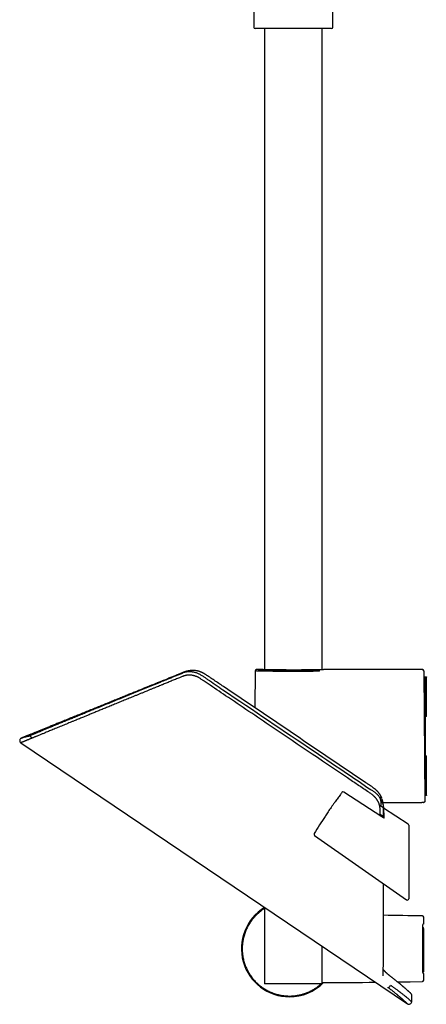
# Model space of a CAD drawing. Header units: millimetres. Extents: x 8 to 1095, y 12 to 2372.
# Tile 42 of 89: x 34 to 188, y 1604 to 1978. Entities that reach past the tile are written whole.
import ezdxf

# ---------------------------------------------------------------- set-up
doc = ezdxf.new("R2010")
doc.units = ezdxf.units.MM

msp = doc.modelspace()

# ---------------------------------------------------------------- linework, layer by layer
at = {"color": 7, "linetype": 'Continuous', "lineweight": 30}
for p, q in [((122.57, 2052.9), (122.57, 1975.1)), ((152.57, 1975.1), (152.57, 1986.54)), ((152.07, 1974.6), (123.07, 1974.6)), ((126.62, 1974.6), (126.62, 1731.29)), ((148.52, 1731.29), (148.52, 1974.6)), ((98.83, 1730.97), (98.82, 1730.97)), ((123, 1730.81), (122.88, 1716.86)), ((125.82, 1731.3), (123.5, 1731.3)), ((186.63, 1731.3), (149.31, 1731.3)), ((186.63, 1731.21), (186.63, 1731.3)), ((187.13, 1730.81), (187.13, 1730.72)), ((187.13, 1730.72), (187.56, 1681.45)), ((187.15, 1728.58), (188.07, 1728.58)), ((187.57, 1728.08), (187.15, 1728.08)), ((188.07, 1728.43), (187.57, 1728.08)), ((187.57, 1713.58), (187.57, 1728.08)), ((188.07, 1728.58), (188.07, 1728.43)), ((188.07, 1713.58), (188.07, 1728.43)), ((187.57, 1713.58), (187.28, 1713.58)), ((188.07, 1713.58), (187.57, 1713.58)), ((187.57, 1713.58), (187.57, 1698.58)), ((37.71, 1705.88), (38.46, 1705.38)), ((34.01, 1703.55), (180.94, 1604.45)), ((187.41, 1698.58), (187.57, 1698.58)), ((187.57, 1684.08), (187.57, 1698.58)), ((187.57, 1698.58), (188.07, 1698.58)), ((188.07, 1683.72), (188.07, 1698.58)), ((156.02, 1684.68), (156.02, 1684.67)), ((187.54, 1684.08), (187.57, 1684.08)), ((188.07, 1683.58), (187.54, 1683.58)), ((187.55, 1683.09), (187.55, 1683.08)), ((187.55, 1683.08), (187.56, 1681.48)), ((187.57, 1684.08), (188.07, 1683.72)), ((188.07, 1683.72), (188.07, 1683.58)), ((171.77, 1678.8), (170.32, 1679.75)), ((170.9, 1680.9), (171.38, 1680.9)), ((171.63, 1680), (171.62, 1678.9)), ((181.15, 1672.71), (171.79, 1678.79)), ((186.41, 1680.9), (186.39, 1680.9)), ((187.06, 1680.92), (186.41, 1680.9)), ((186.97, 1680.92), (187.06, 1680.92)), ((187.56, 1681.48), (187.56, 1681.45)), ((187.56, 1681.45), (187.56, 1681.44)), ((171.68, 1675.58), (170.48, 1676.36)), ((172.02, 1675.04), (172.02, 1676.94)), ((181.15, 1672.71), (181.15, 1672.71)), ((181.37, 1672.29), (181.37, 1644.32)), ((145.63, 1668.39), (180.59, 1643.91)), ((181.48, 1670.49), (181.37, 1670.37)), ((181.58, 1670.42), (181.48, 1670.49)), ((181.37, 1645.71), (181.57, 1645.57)), ((126.62, 1641.09), (126.62, 1612.1)), ((187.06, 1634.82), (187.06, 1637.33)), ((148.52, 1612.1), (148.52, 1626.32)), ((171.73, 1615.11), (171.73, 1615.13)), ((174.86, 1614.58), (174.83, 1614.6)), ((187.06, 1613.41), (187.06, 1615.92)), ((148.52, 1612.1), (126.62, 1612.1)), ((182.5, 1605.28), (182.5, 1607.69))]:
    msp.add_line(p, q, dxfattribs=at)
at = {"color": 7, "linetype": 'Continuous', "lineweight": 30, "flags": 128}
for points in [[(171.95, 1674.92), (171.2, 1675.41), (156.69, 1684.8)], [(186.65, 1616.46), (186.7, 1616.35), (186.74, 1616.25), (186.79, 1616.16), (186.84, 1616.09), (186.88, 1616.03), (186.93, 1615.98), (186.97, 1615.95), (187.02, 1615.93), (187.06, 1615.92)], [(177.17, 1612.76), (181.87, 1612.83), (186.57, 1612.91)]]:
    msp.add_lwpolyline(points, dxfattribs=at)
at = {"color": 7, "linetype": 'Continuous', "lineweight": 30}
for centre, radius, start, end in [((123.07, 1975.1), 0.5, 180, 270), ((152.07, 1975.1), 0.5, 270, 0), ((123.5, 1730.8), 0.5, 89.8303, 179.5038), ((147.06, 1730.76), 0.451, 352.7123, 76.4148), ((186.63, 1730.8), 0.5, 0.5, 90), ((186.63, 1730.71), 0.5, 0.5052, 90.0054), ((34.57, 1704.38), 1, 113.2131, 236.0625), ((37.15, 1705.06), 1, 55.871, 96.0668), ((156.42, 1684.38), 0.5, 57.0924, 142.721), ((333.65, 1555.42), 219.81, 146.8479, 148.872), ((180.87, 1672.29), 0.5, 0, 56.9691), ((145.91, 1668.8), 0.5, 148.872, 235), ((136.07, 1625.37), 18.24, 121.2033, 270), ((180.87, 1644.32), 0.5, 234.9891, 0), ((147.97, -410.31), 2048.5, 88.92044, 89.33471), ((186.56, 1637.33), 0.5, 359.999, 88.9192), ((187.36, 1634.17), 0.719, 114.8278, 170.8104), ((186.37, 1632.92), 0.666, 359.9528, 64.7923), ((136.07, 1625.37), 18.24, 270, 315.3346), ((147.97, 3661.05), 2048.5, 270.02726, 270.58175), ((173.23, 1612.05), 1.38, 280.4261, 337.1022), ((186.56, 1613.41), 0.5, 271.0808, 0.001), ((181.5, 1607.69), 1, 0.146, 47.3049), ((181.5, 1605.28), 1, 235.9202, 0.0916)]:
    msp.add_arc(centre, radius, start, end, dxfattribs=at)
for points, knots in [([(34.18, 1705.3), (34.18, 1705.3), (34.19, 1705.3), (34.25, 1705.33), (34.35, 1705.37), (34.49, 1705.42), (34.66, 1705.5), (34.88, 1705.58), (35.13, 1705.69), (35.42, 1705.8), (35.71, 1705.92), (36.03, 1706.05), (36.37, 1706.19), (36.74, 1706.34), (37.15, 1706.51), (37.61, 1706.69), (38.12, 1706.9), (38.67, 1707.12), (39.25, 1707.36), (39.86, 1707.6), (40.5, 1707.86), (41.18, 1708.14), (41.88, 1708.43), (42.62, 1708.72), (43.39, 1709.04), (44.19, 1709.36), (45.04, 1709.7), (45.93, 1710.07), (46.88, 1710.45), (47.86, 1710.85), (48.87, 1711.26), (49.92, 1711.68), (51, 1712.12), (52.11, 1712.57), (53.26, 1713.03), (54.43, 1713.51), (55.62, 1713.99), (56.85, 1714.49), (58.1, 1714.99), (59.37, 1715.51), (60.68, 1716.04), (62, 1716.57), (63.38, 1717.13), (64.8, 1717.71), (66.28, 1718.31), (67.78, 1718.91), (69.3, 1719.53), (70.86, 1720.16), (72.44, 1720.8), (74.05, 1721.45), (75.67, 1722.11), (77.33, 1722.77), (79, 1723.45), (80.69, 1724.14), (82.4, 1724.82), (84.11, 1725.52), (85.83, 1726.21), (87.56, 1726.91), (89.29, 1727.61), (91, 1728.3), (92.7, 1728.99), (93.99, 1729.51), (94.86, 1729.87), (95.31, 1730.05), (95.76, 1730.22), (96.23, 1730.37), (96.71, 1730.48), (97.19, 1730.56), (97.68, 1730.6), (98.17, 1730.61), (98.67, 1730.58), (99.16, 1730.53), (99.65, 1730.44), (100.14, 1730.32), (100.63, 1730.17), (101.11, 1729.99), (101.58, 1729.78), (102.06, 1729.53), (102.54, 1729.25), (103.03, 1728.94), (103.52, 1728.61), (104, 1728.28), (104.47, 1727.94), (105.76, 1727.07), (107.86, 1725.65), (121.35, 1716.54), (138.22, 1705.17), (156.81, 1692.64), (164.01, 1687.78), (167.05, 1685.73), (167.57, 1685.38), (168.04, 1685.06), (168.47, 1684.76), (168.84, 1684.47), (169.2, 1684.17), (169.55, 1683.83), (169.88, 1683.46), (170.21, 1683.07), (170.5, 1682.65), (170.77, 1682.22), (171.01, 1681.78), (171.22, 1681.33), (171.4, 1680.87), (171.54, 1680.4), (171.65, 1679.93), (171.72, 1679.45), (171.77, 1678.96), (171.79, 1678.46), (171.79, 1677.97), (171.78, 1677.47), (171.77, 1676.97), (171.76, 1676.16), (171.76, 1675.52), (171.77, 1675.04)], [0, 0, 0, 0, 0.00881, 0.017741, 0.026672, 0.035601, 0.04453, 0.05346, 0.062391, 0.07132, 0.079022, 0.086726, 0.09443, 0.102134, 0.109836, 0.118463, 0.127092, 0.135721, 0.144349, 0.152976, 0.161605, 0.170233, 0.17886, 0.187487, 0.196115, 0.204743, 0.21337, 0.222546, 0.231723, 0.240901, 0.250077, 0.259366, 0.268657, 0.277947, 0.287237, 0.296525, 0.305815, 0.315105, 0.324394, 0.333682, 0.342971, 0.35226, 0.361548, 0.371359, 0.381171, 0.390983, 0.400794, 0.410687, 0.420582, 0.430478, 0.440371, 0.450312, 0.460254, 0.470196, 0.480137, 0.489925, 0.499714, 0.509503, 0.519291, 0.528633, 0.537976, 0.547318, 0.549741, 0.552163, 0.554585, 0.557035, 0.559489, 0.561938, 0.56428, 0.56663, 0.568982, 0.571332, 0.573674, 0.576013, 0.578359, 0.580708, 0.583055, 0.585393, 0.588031, 0.590669, 0.593312, 0.595957, 0.598603, 0.601246, 0.616996, 0.633019, 0.822024, 0.892939, 0.93708, 0.939891, 0.942702, 0.945513, 0.947644, 0.94978, 0.951914, 0.954045, 0.956404, 0.958771, 0.961141, 0.963507, 0.965866, 0.968228, 0.970599, 0.972973, 0.975343, 0.977704, 0.980201, 0.982698, 0.985198, 0.9877, 0.990203, 0.992703, 1, 1, 1, 1]), ([(98.83, 1730.98), (98.79, 1730.97), (98.71, 1730.97), (98.59, 1730.96), (98.47, 1730.94), (98.35, 1730.93), (98.2, 1730.91), (98.03, 1730.89), (97.83, 1730.85), (97.64, 1730.82), (97.44, 1730.78), (97.26, 1730.74), (97.08, 1730.69), (96.9, 1730.65), (96.74, 1730.6), (96.58, 1730.55), (96.43, 1730.5), (96.29, 1730.45), (96.15, 1730.41), (96.02, 1730.36), (95.91, 1730.32), (95.83, 1730.28), (95.76, 1730.26), (95.71, 1730.23), (95.64, 1730.21), (95.54, 1730.17), (95.38, 1730.1), (95.17, 1730.02), (94.91, 1729.91), (94.64, 1729.8), (94.35, 1729.69), (94.04, 1729.56), (93.59, 1729.38), (93, 1729.14), (92.29, 1728.85), (91.59, 1728.57), (90.9, 1728.29), (90.21, 1728.01), (89.56, 1727.75), (88.93, 1727.49), (88.39, 1727.27), (87.93, 1727.09), (87.55, 1726.94), (87.16, 1726.78), (86.78, 1726.62), (86.4, 1726.47), (86.04, 1726.32), (85.65, 1726.16), (85.22, 1725.99), (84.74, 1725.79), (84.2, 1725.58), (83.64, 1725.35), (83.06, 1725.12), (82.45, 1724.87), (81.82, 1724.61), (81.16, 1724.35), (80.48, 1724.07), (79.77, 1723.78), (79.04, 1723.49), (78.29, 1723.18), (77.53, 1722.88), (76.77, 1722.57), (76, 1722.26), (75.21, 1721.94), (74.41, 1721.61), (73.58, 1721.28), (72.74, 1720.94), (71.88, 1720.59), (71, 1720.23), (70.1, 1719.87), (69.2, 1719.5), (68.28, 1719.13), (67.34, 1718.75), (66.39, 1718.36), (65.4, 1717.96), (64.39, 1717.55), (63.37, 1717.14), (62.35, 1716.73), (61.31, 1716.31), (60.27, 1715.89), (59.23, 1715.46), (58.19, 1715.04), (57.14, 1714.62), (56.1, 1714.19), (55.05, 1713.77), (54.03, 1713.36), (53.04, 1712.95), (52.07, 1712.56), (51.11, 1712.17), (50.15, 1711.78), (49.27, 1711.43), (48.46, 1711.1), (47.72, 1710.8), (46.99, 1710.5), (46.26, 1710.21), (45.55, 1709.92), (44.86, 1709.64), (44.19, 1709.36), (43.53, 1709.1), (42.88, 1708.83), (42.24, 1708.58), (41.62, 1708.32), (41.01, 1708.08), (40.43, 1707.84), (39.86, 1707.61), (39.32, 1707.39), (38.8, 1707.18), (38.3, 1706.97), (37.83, 1706.78), (37.38, 1706.6), (36.96, 1706.43), (36.58, 1706.27), (36.22, 1706.13), (35.89, 1706), (35.59, 1705.88), (35.34, 1705.77), (35.12, 1705.68), (34.93, 1705.61), (34.77, 1705.54), (34.64, 1705.49), (34.54, 1705.45), (34.46, 1705.42), (34.42, 1705.4), (34.41, 1705.4), (34.41, 1705.39)], [0, 0, 0, 0, 0.001085, 0.002053, 0.002949, 0.003959, 0.005033, 0.006659, 0.00818, 0.009874, 0.011341, 0.013035, 0.014535, 0.015885, 0.017318, 0.018567, 0.019945, 0.021189, 0.022283, 0.023431, 0.024402, 0.025154, 0.025712, 0.026138, 0.026599, 0.027629, 0.028753, 0.030981, 0.033512, 0.036029, 0.03879, 0.041785, 0.044823, 0.051908, 0.058783, 0.065447, 0.072355, 0.079021, 0.085447, 0.091631, 0.097573, 0.101393, 0.105106, 0.108915, 0.113045, 0.116514, 0.120181, 0.124046, 0.128107, 0.1332, 0.138571, 0.144221, 0.15015, 0.156356, 0.16284, 0.169601, 0.176639, 0.183953, 0.191542, 0.199405, 0.207543, 0.215466, 0.223631, 0.232037, 0.240684, 0.249571, 0.258811, 0.268296, 0.278023, 0.287992, 0.298202, 0.308651, 0.319337, 0.33026, 0.341955, 0.353907, 0.366113, 0.378572, 0.391282, 0.404241, 0.417447, 0.430897, 0.44459, 0.458523, 0.472694, 0.487101, 0.500899, 0.514903, 0.52911, 0.543518, 0.558126, 0.570103, 0.582208, 0.594441, 0.606801, 0.619288, 0.631674, 0.644179, 0.656804, 0.669548, 0.682674, 0.695921, 0.70929, 0.722779, 0.736388, 0.750117, 0.763965, 0.777901, 0.791955, 0.806126, 0.820415, 0.834822, 0.849087, 0.863466, 0.87796, 0.892569, 0.90571, 0.918944, 0.93227, 0.94569, 0.959203, 0.972809, 0.986511, 1, 1, 1, 1]), ([(96.72, 1730.48), (96.61, 1730.44), (96.35, 1730.34), (95.95, 1730.16), (95.49, 1729.97), (94.73, 1729.65), (93.67, 1729.22), (92.31, 1728.67), (90.95, 1728.11), (89.7, 1727.61), (88.59, 1727.15), (87.49, 1726.71), (86.29, 1726.22), (84.99, 1725.69), (83.7, 1725.16), (82.42, 1724.64), (81.16, 1724.12), (79.9, 1723.61), (78.65, 1723.1), (77.42, 1722.6), (76.2, 1722.1), (74.99, 1721.61), (73.79, 1721.12), (72.6, 1720.63), (71.43, 1720.16), (70.27, 1719.68), (69.12, 1719.21), (67.96, 1718.74), (66.81, 1718.27), (65.66, 1717.8), (64.52, 1717.33), (63.38, 1716.87), (62.36, 1716.45), (61.44, 1716.07), (60.64, 1715.75), (59.87, 1715.43), (59.04, 1715.09), (58.14, 1714.72), (57.17, 1714.33), (56.23, 1713.94), (55.3, 1713.56), (54.39, 1713.19), (53.51, 1712.82), (52.64, 1712.47), (51.79, 1712.12), (50.96, 1711.78), (50.15, 1711.45), (49.36, 1711.12), (48.6, 1710.81), (47.85, 1710.5), (47.13, 1710.21), (46.42, 1709.91), (45.72, 1709.63), (45.03, 1709.35), (44.37, 1709.07), (43.71, 1708.8), (43.08, 1708.54), (42.53, 1708.31), (42.05, 1708.12), (41.67, 1707.96), (41.32, 1707.82), (40.97, 1707.67), (40.59, 1707.52), (40.18, 1707.35), (39.8, 1707.19), (39.44, 1707.04), (39.1, 1706.9), (38.79, 1706.77), (38.5, 1706.66), (38.25, 1706.55), (38.03, 1706.46), (37.84, 1706.38), (37.67, 1706.31), (37.52, 1706.25), (37.39, 1706.2), (37.28, 1706.15), (37.19, 1706.11), (37.12, 1706.08), (37.07, 1706.06), (37.04, 1706.05), (37.04, 1706.05), (37.04, 1706.05)], [0, 0, 0, 0, 0.0031725, 0.0078121, 0.0124527, 0.0170849, 0.0308515, 0.044618, 0.0587358, 0.0728536, 0.0831782, 0.0935027, 0.1072807, 0.1210591, 0.134837, 0.1486151, 0.1623937, 0.1761718, 0.1899508, 0.2037304, 0.2175094, 0.2312886, 0.2450684, 0.2588476, 0.2726279, 0.2864088, 0.3001891, 0.314416, 0.3286437, 0.3428707, 0.3575488, 0.3722279, 0.386906, 0.3979295, 0.4089531, 0.4192779, 0.4296027, 0.4433863, 0.4571706, 0.4709542, 0.484738, 0.4985226, 0.5123063, 0.5260916, 0.5398776, 0.5536628, 0.5674483, 0.5812347, 0.5950201, 0.6088073, 0.6225954, 0.6363825, 0.6508321, 0.6652828, 0.6797323, 0.6948529, 0.7099748, 0.7250953, 0.7364589, 0.7478225, 0.756641, 0.7654595, 0.7786905, 0.7919235, 0.8051564, 0.8183874, 0.8316442, 0.8449029, 0.8581616, 0.8714183, 0.8831918, 0.8949661, 0.9067396, 0.9185135, 0.9302882, 0.9420621, 0.9543672, 0.9666731, 0.9789782, 0.9918193, 1, 1, 1, 1]), ([(171.2, 1682.39), (171.19, 1682.42), (171.15, 1682.53), (171.07, 1682.72), (170.97, 1682.97), (170.85, 1683.2), (170.73, 1683.44), (170.6, 1683.67), (170.46, 1683.9), (170.31, 1684.12), (170.15, 1684.34), (169.99, 1684.56), (169.81, 1684.77), (169.63, 1684.98), (169.44, 1685.19), (169.25, 1685.39), (169.05, 1685.58), (168.84, 1685.76), (168.63, 1685.94), (168.41, 1686.12), (168.18, 1686.29), (167.92, 1686.48), (167.62, 1686.68), (167.27, 1686.92), (166.76, 1687.26), (166.03, 1687.75), (147.39, 1700.31), (127.84, 1713.51), (108.06, 1726.85), (106.05, 1728.21), (105.07, 1728.87), (104.55, 1729.23), (104.22, 1729.45), (103.93, 1729.63), (103.67, 1729.79), (103.42, 1729.93), (103.17, 1730.06), (102.92, 1730.18), (102.67, 1730.3), (102.41, 1730.4), (102.16, 1730.5), (101.89, 1730.59), (101.63, 1730.67), (101.37, 1730.74), (101.1, 1730.81), (100.84, 1730.86), (100.57, 1730.91), (100.3, 1730.94), (100.03, 1730.97), (99.77, 1730.99), (99.5, 1731), (99.24, 1731), (99.02, 1730.99), (98.88, 1730.98), (98.83, 1730.97)], [0, 0, 0, 0, 0.001121, 0.004211, 0.007306, 0.010401, 0.013491, 0.016571, 0.019644, 0.022753, 0.025884, 0.029031, 0.032192, 0.035362, 0.038536, 0.04171, 0.044878, 0.048038, 0.051147, 0.054272, 0.057599, 0.061191, 0.065169, 0.069785, 0.075815, 0.085949, 0.099775, 0.841747, 0.889799, 0.913074, 0.924449, 0.930221, 0.934387, 0.938168, 0.941625, 0.944854, 0.947913, 0.951189, 0.954353, 0.95751, 0.960663, 0.963813, 0.96696, 0.970106, 0.973252, 0.9764, 0.979551, 0.9827, 0.985829, 0.988941, 0.992038, 0.995123, 0.998197, 1, 1, 1, 1]), ([(147.51, 1730.7), (147.4, 1730.7), (147.18, 1730.7), (146.75, 1730.69), (146.23, 1730.68), (145.6, 1730.67), (144.95, 1730.66), (144.36, 1730.65), (143.85, 1730.65), (143.43, 1730.64), (143.01, 1730.64), (142.59, 1730.63), (142.16, 1730.63), (141.71, 1730.63), (141.26, 1730.62), (140.79, 1730.62), (140.31, 1730.62), (139.81, 1730.61), (139.26, 1730.61), (138.73, 1730.61), (138.23, 1730.61), (137.78, 1730.61), (137.32, 1730.61), (136.86, 1730.61), (136.38, 1730.61), (135.9, 1730.61), (135.42, 1730.61), (134.92, 1730.62), (134.38, 1730.62), (133.86, 1730.62), (133.38, 1730.63), (132.95, 1730.63), (132.52, 1730.63), (132.08, 1730.64), (131.65, 1730.64), (131.21, 1730.65), (130.78, 1730.65), (130.33, 1730.66), (129.85, 1730.66), (129.4, 1730.67), (129, 1730.68), (128.63, 1730.68), (128.28, 1730.69), (127.93, 1730.7), (127.58, 1730.7), (127.23, 1730.71), (126.89, 1730.72), (126.55, 1730.72), (126.2, 1730.73), (125.86, 1730.74), (125.55, 1730.74), (125.26, 1730.75), (125, 1730.76), (124.75, 1730.76), (124.53, 1730.77), (124.32, 1730.77), (124.13, 1730.78), (123.96, 1730.78), (123.79, 1730.79), (123.64, 1730.79), (123.5, 1730.79), (123.37, 1730.8), (123.26, 1730.8), (123.17, 1730.8), (123.09, 1730.81), (123.04, 1730.81), (123.01, 1730.81), (123, 1730.81), (123, 1730.81), (123, 1730.81)], [0, 0, 0, 0, 0.01343, 0.026872, 0.049398, 0.071985, 0.094781, 0.117641, 0.131435, 0.145243, 0.158684, 0.172125, 0.185618, 0.199112, 0.21336, 0.227607, 0.241917, 0.256228, 0.273348, 0.290495, 0.303931, 0.317368, 0.330857, 0.344347, 0.35859, 0.372833, 0.387139, 0.401445, 0.418559, 0.435701, 0.449136, 0.462571, 0.476059, 0.489546, 0.503788, 0.518029, 0.532333, 0.546637, 0.563749, 0.580888, 0.594327, 0.607767, 0.621259, 0.634751, 0.648997, 0.663243, 0.677552, 0.691861, 0.708978, 0.726123, 0.741299, 0.756474, 0.771726, 0.786978, 0.80087, 0.814762, 0.828713, 0.842663, 0.857028, 0.871409, 0.886851, 0.902293, 0.917816, 0.933339, 0.951228, 0.969149, 0.981014, 0.99288, 1, 1, 1, 1]), ([(124.17, 1731.28), (124.2, 1731.28), (124.29, 1731.28), (124.47, 1731.28), (124.7, 1731.27), (124.95, 1731.26), (125.22, 1731.26), (125.51, 1731.25), (125.83, 1731.24), (126.17, 1731.24), (126.54, 1731.23), (126.92, 1731.22), (127.31, 1731.21), (127.72, 1731.2), (128.15, 1731.19), (128.6, 1731.19), (129.06, 1731.18), (129.55, 1731.17), (130.05, 1731.16), (130.56, 1731.15), (131.08, 1731.15), (131.61, 1731.14), (132.14, 1731.13), (132.69, 1731.13), (133.26, 1731.12), (133.83, 1731.12), (134.42, 1731.11), (135, 1731.11), (135.58, 1731.11), (136.16, 1731.11), (136.75, 1731.11), (137.33, 1731.1), (137.93, 1731.1), (138.53, 1731.11), (139.13, 1731.11), (139.72, 1731.11), (140.3, 1731.11), (140.87, 1731.12), (141.44, 1731.12), (142, 1731.12), (142.56, 1731.13), (143.12, 1731.14), (143.66, 1731.14), (144.24, 1731.15), (144.84, 1731.16), (145.46, 1731.17), (146.05, 1731.18), (146.63, 1731.19), (146.99, 1731.19), (147.17, 1731.2)], [0, 0, 0, 0, 0.011732, 0.032994, 0.053655, 0.074334, 0.095013, 0.115675, 0.136936, 0.158218, 0.179499, 0.200761, 0.221414, 0.242085, 0.262756, 0.283409, 0.304663, 0.325937, 0.34721, 0.368464, 0.389097, 0.409748, 0.430399, 0.451032, 0.472266, 0.493519, 0.514772, 0.536006, 0.556613, 0.577238, 0.597863, 0.61847, 0.639676, 0.660902, 0.682128, 0.703334, 0.723928, 0.74454, 0.765152, 0.785746, 0.806938, 0.828149, 0.84936, 0.870551, 0.896406, 0.922313, 0.948238, 0.974145, 1, 1, 1, 1]), ([(149.31, 1731.3), (149.31, 1731.3), (149.31, 1731.3), (149.3, 1731.3), (149.26, 1731.3), (149.18, 1731.3), (149.1, 1731.3), (149.02, 1731.3), (148.93, 1731.29), (148.81, 1731.29), (148.65, 1731.29), (148.47, 1731.28), (148.29, 1731.28), (148.1, 1731.28), (147.9, 1731.27), (147.7, 1731.27), (147.51, 1731.26), (147.3, 1731.26), (147.04, 1731.25), (146.74, 1731.25), (146.41, 1731.24), (146.1, 1731.24), (145.78, 1731.23), (145.46, 1731.23), (145.16, 1731.22), (144.87, 1731.22), (144.57, 1731.21), (144.2, 1731.21), (143.79, 1731.2), (143.35, 1731.2), (142.95, 1731.19), (142.53, 1731.19), (142.14, 1731.19), (141.76, 1731.18), (141.41, 1731.18), (141.06, 1731.18), (140.62, 1731.17), (140.14, 1731.17), (139.64, 1731.17), (139.19, 1731.17), (138.73, 1731.17), (138.3, 1731.17), (137.9, 1731.17), (137.52, 1731.17), (137.15, 1731.17), (136.69, 1731.17), (136.21, 1731.17), (135.7, 1731.17), (135.25, 1731.17), (134.8, 1731.17), (134.38, 1731.18), (134, 1731.18), (133.64, 1731.18), (133.29, 1731.18), (132.87, 1731.19), (132.43, 1731.19), (131.97, 1731.2), (131.57, 1731.2), (131.18, 1731.21), (130.82, 1731.21), (130.5, 1731.22), (130.2, 1731.22), (129.91, 1731.22), (129.57, 1731.23), (129.22, 1731.23), (128.87, 1731.24), (128.57, 1731.25), (128.28, 1731.25), (128.02, 1731.26), (127.79, 1731.26), (127.59, 1731.26), (127.4, 1731.27), (127.17, 1731.27), (126.96, 1731.28), (126.75, 1731.28), (126.57, 1731.29), (126.42, 1731.29), (126.29, 1731.29), (126.19, 1731.29), (126.1, 1731.3), (126.02, 1731.3), (125.95, 1731.3), (125.88, 1731.3), (125.84, 1731.3), (125.82, 1731.3), (125.82, 1731.3), (125.82, 1731.3)], [0, 0, 0, 0, 0.001295, 0.01453, 0.032834, 0.051198, 0.061313, 0.071428, 0.081583, 0.091739, 0.108787, 0.121225, 0.133663, 0.146178, 0.158693, 0.168808, 0.178923, 0.189079, 0.199235, 0.216283, 0.228717, 0.241152, 0.253663, 0.266174, 0.276285, 0.286397, 0.29655, 0.306704, 0.323747, 0.336172, 0.348597, 0.361098, 0.3736, 0.383704, 0.393809, 0.403955, 0.4141, 0.431131, 0.443544, 0.455956, 0.468446, 0.480935, 0.491029, 0.501124, 0.511259, 0.521395, 0.538409, 0.550814, 0.56322, 0.575702, 0.588184, 0.598273, 0.608361, 0.618491, 0.62862, 0.645623, 0.658033, 0.670443, 0.682928, 0.695414, 0.705506, 0.715597, 0.725729, 0.735862, 0.75287, 0.765291, 0.777712, 0.790209, 0.802707, 0.812808, 0.822908, 0.83305, 0.843192, 0.860216, 0.872647, 0.885079, 0.897588, 0.910096, 0.920206, 0.930315, 0.940466, 0.950617, 0.967656, 0.980093, 0.992531, 1, 1, 1, 1]), ([(170.48, 1675.88), (170.48, 1676.22), (170.48, 1676.97), (170.49, 1677.85), (170.49, 1678.52), (170.46, 1678.93), (170.41, 1679.32), (170.33, 1679.7), (170.25, 1680.02), (170.15, 1680.31), (170.06, 1680.57), (169.96, 1680.82), (169.84, 1681.07), (169.71, 1681.32), (169.58, 1681.56), (169.43, 1681.8), (169.27, 1682.04), (169.11, 1682.27), (168.93, 1682.49), (168.75, 1682.7), (168.56, 1682.91), (168.36, 1683.12), (168.15, 1683.31), (167.93, 1683.51), (167.62, 1683.76), (167.22, 1684.06), (166.71, 1684.41), (166.2, 1684.75), (165.18, 1685.43), (163.13, 1686.82), (151.05, 1694.95), (133.78, 1706.62), (115.48, 1718.96), (106.9, 1724.75), (103.91, 1726.76), (102.87, 1727.46), (102.21, 1727.9), (101.74, 1728.2), (101.47, 1728.34), (101.22, 1728.47), (100.96, 1728.59), (100.69, 1728.71), (100.42, 1728.81), (100.15, 1728.9), (99.87, 1728.98), (99.59, 1729.06), (99.32, 1729.11), (99.04, 1729.16), (98.76, 1729.2), (98.44, 1729.23), (98.06, 1729.25), (97.69, 1729.24), (97.33, 1729.22), (96.97, 1729.17), (96.61, 1729.11), (96.27, 1729.02), (95.96, 1728.92), (95.66, 1728.81), (95.1, 1728.58), (94.12, 1728.18), (92.72, 1727.61), (91.15, 1726.96), (89.6, 1726.33), (88.22, 1725.77), (86.85, 1725.2), (85.65, 1724.71), (84.46, 1724.23), (83.45, 1723.81), (82.44, 1723.4), (81.41, 1722.98), (80.34, 1722.54), (79.25, 1722.09), (78.17, 1721.65), (77.13, 1721.23), (76.14, 1720.82), (75.2, 1720.44), (74.26, 1720.05), (73.33, 1719.67), (72.4, 1719.29), (71.48, 1718.91), (70.56, 1718.54), (69.65, 1718.17), (68.75, 1717.8), (67.87, 1717.43), (66.99, 1717.07), (66.13, 1716.72), (65.28, 1716.38), (64.46, 1716.04), (63.65, 1715.71), (62.62, 1715.29), (61.39, 1714.78), (60.01, 1714.22), (58.7, 1713.68), (57.59, 1713.23), (56.65, 1712.84), (55.85, 1712.51), (55.07, 1712.19), (54.21, 1711.84), (53.29, 1711.46), (52.31, 1711.06), (51.34, 1710.66), (50.38, 1710.27), (49.42, 1709.88), (48.47, 1709.48), (47.55, 1709.11), (46.64, 1708.73), (45.76, 1708.37), (44.9, 1708.02), (44.08, 1707.68), (43.34, 1707.38), (42.7, 1707.12), (42.14, 1706.89), (41.59, 1706.66), (41.01, 1706.42), (40.5, 1706.22), (40.06, 1706.03), (39.72, 1705.89), (39.38, 1705.75), (39.04, 1705.61), (38.69, 1705.47), (38.35, 1705.33), (38.01, 1705.19), (37.68, 1705.06), (37.35, 1704.92), (37.03, 1704.79), (36.73, 1704.66), (36.44, 1704.55), (36.17, 1704.44), (35.92, 1704.33), (35.68, 1704.24), (35.47, 1704.15), (35.27, 1704.07), (35.1, 1704), (34.93, 1703.93), (34.78, 1703.87), (34.63, 1703.81), (34.5, 1703.75), (34.38, 1703.7), (34.28, 1703.66), (34.2, 1703.63), (34.13, 1703.6), (34.08, 1703.58), (34.04, 1703.56), (34.01, 1703.55), (34.01, 1703.55), (34.01, 1703.55)], [0, 0, 0, 0, 0.0053194, 0.0114449, 0.0134953, 0.0155463, 0.0175943, 0.0193973, 0.021207, 0.0225019, 0.0237968, 0.0251012, 0.0264057, 0.0277294, 0.0290531, 0.0303865, 0.0317199, 0.0330143, 0.0343088, 0.0356121, 0.0369154, 0.0382367, 0.039558, 0.0408885, 0.0422189, 0.0450251, 0.047833, 0.050643, 0.0534521, 0.0646954, 0.0845334, 0.2532235, 0.3504956, 0.3873464, 0.3951762, 0.3998742, 0.4045729, 0.4061404, 0.4074479, 0.4087555, 0.4100719, 0.4113883, 0.4127232, 0.414058, 0.4154024, 0.4167468, 0.4180548, 0.4193627, 0.42068, 0.4219972, 0.424, 0.4260114, 0.4273651, 0.4292823, 0.4312077, 0.4328378, 0.434468, 0.4361125, 0.4377574, 0.4435758, 0.452305, 0.4610358, 0.4697696, 0.478505, 0.4843298, 0.4932352, 0.4990979, 0.5049607, 0.5108255, 0.5166904, 0.5231934, 0.5296965, 0.5362026, 0.5427086, 0.5484914, 0.5542741, 0.5600591, 0.565844, 0.5716875, 0.577531, 0.5833769, 0.5892229, 0.595033, 0.6008431, 0.6066558, 0.6124684, 0.6180473, 0.6236262, 0.6292074, 0.6347886, 0.6449745, 0.6551639, 0.6644484, 0.6737357, 0.6798462, 0.6859568, 0.6920707, 0.6981847, 0.7062721, 0.7143596, 0.7224554, 0.7305512, 0.7391581, 0.7477649, 0.7563826, 0.7650003, 0.7737292, 0.7824582, 0.7911991, 0.7999401, 0.8065191, 0.813098, 0.8196824, 0.8262668, 0.834613, 0.8393554, 0.8440979, 0.8488424, 0.853587, 0.8590187, 0.8644505, 0.8698855, 0.8753205, 0.8812276, 0.8871347, 0.8930461, 0.8989575, 0.9047042, 0.9104508, 0.9162015, 0.9219522, 0.9272613, 0.9325705, 0.9378828, 0.9431952, 0.9490342, 0.9548732, 0.9607166, 0.9665601, 0.9719287, 0.9772974, 0.9826695, 0.9880416, 0.9963333, 1, 1, 1, 1]), ([(34.54, 1705.45), (34.59, 1705.46), (34.69, 1705.5), (34.86, 1705.56), (35.07, 1705.63), (35.32, 1705.71), (35.6, 1705.79), (35.92, 1705.87), (36.27, 1705.94), (36.65, 1706), (36.91, 1706.04), (37.04, 1706.05)], [0, 0, 0, 0, 0.051864, 0.126123, 0.213649, 0.314393, 0.428274, 0.555176, 0.694937, 0.847339, 1, 1, 1, 1]), ([(156.02, 1684.68), (155.9, 1684.52), (155.6, 1684.13), (155.15, 1683.52), (154.65, 1682.85), (154.16, 1682.19), (153.68, 1681.52), (153.23, 1680.91), (152.95, 1680.51), (152.83, 1680.33)], [0, 0, 0, 0, 0.112783, 0.265785, 0.418776, 0.571758, 0.724728, 0.877688, 1, 1, 1, 1]), ([(170.93, 1679.35), (170.93, 1679.54), (170.93, 1679.84), (170.93, 1680.25), (170.93, 1680.56), (170.91, 1680.89), (170.87, 1681.21), (170.81, 1681.55), (170.73, 1681.88), (170.62, 1682.22), (170.52, 1682.52), (170.43, 1682.71), (170.4, 1682.79)], [0, 0, 0, 0, 0.171043, 0.262654, 0.354258, 0.44578, 0.541778, 0.637857, 0.733858, 0.832839, 0.931906, 1, 1, 1, 1]), ([(171.79, 1675.03), (171.79, 1675.13), (171.79, 1675.39), (171.79, 1675.82), (171.79, 1676.28), (171.79, 1676.72), (171.79, 1677.11), (171.79, 1677.46), (171.79, 1677.75), (171.79, 1678), (171.79, 1678.23), (171.79, 1678.43), (171.79, 1678.61), (171.79, 1678.77), (171.79, 1678.9), (171.79, 1678.99), (171.79, 1679.07), (171.79, 1679.12), (171.79, 1679.16), (171.79, 1679.19), (171.79, 1679.22), (171.79, 1679.27), (171.79, 1679.35), (171.78, 1679.46), (171.78, 1679.59), (171.77, 1679.75), (171.76, 1679.89), (171.74, 1680.03), (171.73, 1680.16), (171.71, 1680.3), (171.69, 1680.45), (171.67, 1680.58), (171.65, 1680.72), (171.62, 1680.86), (171.6, 1680.99), (171.57, 1681.12), (171.55, 1681.23), (171.52, 1681.32), (171.5, 1681.41), (171.47, 1681.52), (171.44, 1681.65), (171.4, 1681.79), (171.36, 1681.92), (171.33, 1682.02), (171.31, 1682.07), (171.31, 1682.08)], [0, 0, 0, 0, 0.0446293, 0.1182475, 0.1867767, 0.2502158, 0.3085641, 0.361821, 0.4013054, 0.4374354, 0.4702109, 0.4996322, 0.5256995, 0.5485105, 0.5678625, 0.5806763, 0.5906064, 0.5982649, 0.6038303, 0.6072626, 0.6093898, 0.6162435, 0.6272258, 0.6410362, 0.6595663, 0.6798083, 0.7029118, 0.7188749, 0.7336138, 0.7565295, 0.7747138, 0.7923964, 0.8122701, 0.8306566, 0.8475515, 0.866702, 0.8818627, 0.8941243, 0.9050731, 0.9189357, 0.9414008, 0.9579579, 0.9757453, 0.9960678, 1, 1, 1, 1]), ([(152.82, 1680.33), (152.71, 1680.18), (152.41, 1679.74), (151.91, 1679.04), (151.34, 1678.21), (150.79, 1677.4), (150.27, 1676.63), (149.89, 1676.04), (149.67, 1675.71), (149.62, 1675.63)], [0, 0, 0, 0, 0.096989, 0.272873, 0.448867, 0.624861, 0.785685, 0.946509, 1, 1, 1, 1]), ([(171.62, 1680.9), (172.75, 1680.9), (175.35, 1680.9), (179.42, 1680.9), (183.21, 1680.9), (185.54, 1680.9), (186.39, 1680.9)], [0, 0, 0, 0, 0.230666, 0.528183, 0.8257, 1, 1, 1, 1]), ([(187.56, 1681.44), (187.56, 1681.42), (187.56, 1681.37), (187.55, 1681.31), (187.53, 1681.25), (187.5, 1681.18), (187.45, 1681.12), (187.39, 1681.05), (187.32, 1681), (187.23, 1680.95), (187.15, 1680.93), (187.09, 1680.92), (187.06, 1680.92)], [0, 0, 0, 0, 0.070133, 0.140312, 0.209989, 0.279728, 0.379442, 0.479303, 0.617629, 0.756131, 0.878055, 1, 1, 1, 1]), ([(172.02, 1675.23), (172.02, 1675.24), (172.02, 1675.25), (172, 1675.29), (171.98, 1675.33), (171.94, 1675.37), (171.9, 1675.41), (171.85, 1675.46), (171.81, 1675.48), (171.79, 1675.5)], [0, 0, 0, 0, 0.143051, 0.286086, 0.429085, 0.572122, 0.716421, 0.860788, 1, 1, 1, 1]), ([(172.04, 1675.06), (172.04, 1675.06), (172.04, 1675.06), (172.03, 1675.05), (172.02, 1675.03), (172, 1675), (171.96, 1674.98), (171.93, 1674.97), (171.9, 1674.96), (171.89, 1674.96), (171.89, 1674.96)], [0, 0, 0, 0, 0.0487359, 0.133722, 0.2289554, 0.3959258, 0.5716876, 0.7371561, 0.9073844, 1, 1, 1, 1]), ([(181.48, 1670.49), (181.48, 1670.49), (181.48, 1670.49), (181.48, 1670.47), (181.48, 1670.43), (181.48, 1670.35), (181.48, 1670.25), (181.48, 1670.12), (181.48, 1669.96), (181.47, 1669.78), (181.47, 1669.57), (181.47, 1669.34), (181.47, 1669.08), (181.47, 1668.82), (181.47, 1668.57), (181.47, 1668.32), (181.47, 1668.06), (181.47, 1667.78), (181.47, 1667.5), (181.47, 1667.2), (181.47, 1666.89), (181.47, 1666.56), (181.47, 1666.21), (181.47, 1665.84), (181.47, 1665.46), (181.47, 1665.03), (181.47, 1664.57), (181.47, 1664.07), (181.47, 1663.55), (181.47, 1663.03), (181.47, 1662.5), (181.47, 1661.96), (181.46, 1661.42), (181.46, 1660.87), (181.46, 1660.32), (181.46, 1659.76), (181.45, 1659.2), (181.45, 1658.64), (181.45, 1658.08), (181.44, 1657.52), (181.44, 1656.96), (181.44, 1656.4), (181.44, 1655.85), (181.43, 1655.29), (181.43, 1654.75), (181.43, 1654.2), (181.42, 1653.66), (181.42, 1653.14), (181.41, 1652.64), (181.4, 1652.15), (181.4, 1651.67), (181.39, 1651.22), (181.38, 1650.87), (181.38, 1650.68), (181.37, 1650.63)], [0, 0, 0, 0, 0.003357, 0.022669, 0.042105, 0.061602, 0.081196, 0.100851, 0.120318, 0.139842, 0.159442, 0.179097, 0.198758, 0.21847, 0.234064, 0.249682, 0.265367, 0.281075, 0.296868, 0.312683, 0.328563, 0.344464, 0.362099, 0.37976, 0.397445, 0.415156, 0.436745, 0.458375, 0.480064, 0.50183, 0.523416, 0.545038, 0.566713, 0.588457, 0.610042, 0.63166, 0.653328, 0.675062, 0.69663, 0.718231, 0.739816, 0.761433, 0.7831, 0.804832, 0.826419, 0.84804, 0.869714, 0.891462, 0.911952, 0.932476, 0.95307, 0.973701, 0.992882, 1, 1, 1, 1]), ([(181.57, 1645.57), (181.57, 1645.57), (181.57, 1645.58), (181.57, 1645.62), (181.57, 1645.69), (181.57, 1645.79), (181.57, 1645.91), (181.57, 1646.05), (181.57, 1646.19), (181.57, 1646.33), (181.57, 1646.48), (181.57, 1646.65), (181.57, 1646.83), (181.57, 1647.02), (181.57, 1647.22), (181.57, 1647.45), (181.57, 1647.69), (181.57, 1647.95), (181.57, 1648.22), (181.57, 1648.5), (181.57, 1648.8), (181.57, 1649.1), (181.57, 1649.41), (181.57, 1649.78), (181.57, 1650.19), (181.57, 1650.65), (181.57, 1651.09), (181.57, 1651.56), (181.57, 1652.04), (181.57, 1652.54), (181.57, 1653.02), (181.57, 1653.52), (181.57, 1654.06), (181.57, 1654.59), (181.57, 1655.09), (181.57, 1655.56), (181.57, 1656.07), (181.57, 1656.59), (181.57, 1657.12), (181.57, 1657.65), (181.57, 1658.18), (181.57, 1658.71), (181.57, 1659.24), (181.57, 1659.77), (181.57, 1660.29), (181.57, 1660.81), (181.57, 1661.33), (181.57, 1661.85), (181.57, 1662.35), (181.57, 1662.86), (181.57, 1663.35), (181.57, 1663.86), (181.57, 1664.38), (181.57, 1664.87), (181.57, 1665.3), (181.57, 1665.7), (181.57, 1666.1), (181.57, 1666.49), (181.57, 1666.87), (181.57, 1667.22), (181.57, 1667.56), (181.57, 1667.87), (181.57, 1668.16), (181.57, 1668.44), (181.57, 1668.69), (181.57, 1668.93), (181.57, 1669.15), (181.57, 1669.37), (181.57, 1669.59), (181.57, 1669.79), (181.57, 1669.98), (181.57, 1670.13), (181.57, 1670.25), (181.57, 1670.33), (181.57, 1670.39), (181.57, 1670.41), (181.57, 1670.43), (181.57, 1670.42), (181.57, 1670.42)], [0, 0, 0, 0, 0.013626, 0.027293, 0.041088, 0.054925, 0.068809, 0.082734, 0.092938, 0.103157, 0.113427, 0.123711, 0.13406, 0.144424, 0.154836, 0.165263, 0.17655, 0.187854, 0.199174, 0.210512, 0.221782, 0.233082, 0.244396, 0.255737, 0.271745, 0.286417, 0.301115, 0.314461, 0.330465, 0.345128, 0.359815, 0.373146, 0.389606, 0.406096, 0.418944, 0.431806, 0.446436, 0.461085, 0.475759, 0.490452, 0.505082, 0.519731, 0.534404, 0.549096, 0.563724, 0.578371, 0.593049, 0.607747, 0.622371, 0.637016, 0.651704, 0.666416, 0.68288, 0.699378, 0.712238, 0.725115, 0.738675, 0.752258, 0.765864, 0.779496, 0.792005, 0.804536, 0.817089, 0.829665, 0.841292, 0.852939, 0.864605, 0.876294, 0.890912, 0.905573, 0.920675, 0.935829, 0.950628, 0.965479, 0.976215, 0.986973, 0.997751, 1, 1, 1, 1]), ([(171.73, 1615.13), (171.73, 1615.22), (171.73, 1615.43), (171.73, 1615.82), (171.73, 1616.27), (171.73, 1616.75), (171.73, 1617.26), (171.73, 1617.8), (171.73, 1618.35), (171.74, 1618.91), (171.74, 1619.51), (171.74, 1620.13), (171.74, 1620.79), (171.74, 1621.49), (171.74, 1622.24), (171.74, 1623.01), (171.74, 1623.82), (171.74, 1624.65), (171.74, 1625.57), (171.75, 1626.57), (171.75, 1627.66), (171.75, 1628.79), (171.75, 1629.95), (171.75, 1631.11), (171.75, 1632.3), (171.76, 1633.51), (171.76, 1634.76), (171.76, 1636.04), (171.76, 1637.33), (171.76, 1638.62), (171.76, 1639.92), (171.76, 1641.24), (171.77, 1642.59), (171.77, 1643.97), (171.77, 1645.37), (171.77, 1646.79), (171.77, 1648.24), (171.77, 1649.34), (171.77, 1649.96), (171.77, 1650.08)], [0, 0, 0, 0, 0.017641, 0.043023, 0.068468, 0.093975, 0.119545, 0.145181, 0.169412, 0.193703, 0.218054, 0.242466, 0.266941, 0.292969, 0.319069, 0.345241, 0.371486, 0.397805, 0.424196, 0.455393, 0.486692, 0.518092, 0.549593, 0.579621, 0.609739, 0.639947, 0.670244, 0.70063, 0.731102, 0.759911, 0.788794, 0.81775, 0.846777, 0.875873, 0.905035, 0.934263, 0.963554, 0.992906, 1, 1, 1, 1]), ([(126.62, 1640.63), (126.4, 1640.49), (125.95, 1640.21), (125.32, 1639.76), (124.72, 1639.29), (124.17, 1638.82), (123.66, 1638.35), (123.19, 1637.89), (122.73, 1637.39), (122.27, 1636.86), (121.79, 1636.27), (121.32, 1635.62), (120.87, 1634.93), (120.46, 1634.25), (120.1, 1633.59), (119.79, 1632.96), (119.49, 1632.27), (119.19, 1631.52), (118.92, 1630.7), (118.69, 1629.91), (118.51, 1629.13), (118.36, 1628.38), (118.26, 1627.68), (118.19, 1627.03), (118.14, 1626.39), (118.11, 1625.69), (118.12, 1624.93), (118.15, 1624.18), (118.22, 1623.43), (118.32, 1622.64), (118.46, 1621.83), (118.65, 1620.99), (118.87, 1620.19), (119.12, 1619.43), (119.39, 1618.71), (119.67, 1618.06), (119.94, 1617.48), (120.23, 1616.91), (120.57, 1616.3), (120.96, 1615.66), (121.39, 1615.03), (121.84, 1614.42), (122.31, 1613.83), (122.81, 1613.26), (123.34, 1612.71), (123.88, 1612.19), (124.43, 1611.7), (125, 1611.23), (125.59, 1610.79), (126.22, 1610.36), (126.86, 1609.96), (127.53, 1609.58), (128.22, 1609.22), (128.85, 1608.93), (129.39, 1608.7), (129.95, 1608.49), (130.61, 1608.27), (131.36, 1608.04), (132.1, 1607.86), (132.8, 1607.71), (133.48, 1607.6), (134.14, 1607.52), (134.74, 1607.47), (135.29, 1607.44), (135.88, 1607.42), (136.58, 1607.42), (137.36, 1607.46), (138.12, 1607.53), (138.83, 1607.63), (139.51, 1607.75), (140.16, 1607.89), (140.74, 1608.04), (141.27, 1608.19), (141.83, 1608.37), (142.49, 1608.6), (143.21, 1608.9), (143.91, 1609.22), (144.55, 1609.55), (145.15, 1609.88), (145.71, 1610.23), (146.32, 1610.63), (146.97, 1611.1), (147.6, 1611.6), (147.98, 1611.95), (148.14, 1612.1)], [0, 0, 0, 0, 0.013067, 0.02651, 0.039014, 0.051519, 0.062583, 0.073651, 0.084716, 0.096821, 0.108927, 0.122877, 0.136834, 0.150784, 0.162578, 0.174376, 0.18617, 0.20056, 0.214959, 0.22935, 0.242213, 0.255083, 0.267947, 0.277785, 0.287624, 0.300275, 0.312944, 0.325618, 0.338287, 0.350938, 0.365329, 0.379728, 0.394118, 0.406982, 0.419851, 0.432715, 0.442554, 0.452392, 0.464938, 0.477483, 0.490159, 0.502845, 0.515531, 0.528207, 0.541027, 0.553847, 0.565952, 0.578058, 0.590729, 0.60341, 0.616092, 0.628762, 0.642032, 0.655301, 0.663483, 0.671666, 0.685108, 0.698551, 0.711055, 0.72356, 0.734624, 0.745692, 0.756756, 0.764939, 0.773121, 0.786564, 0.800007, 0.812511, 0.825015, 0.83608, 0.847148, 0.858212, 0.866394, 0.874577, 0.888019, 0.901462, 0.913966, 0.926471, 0.937535, 0.948603, 0.959668, 0.974253, 0.988847, 1, 1, 1, 1]), ([(186.65, 1634.28), (186.65, 1633.08), (186.65, 1630.69), (186.65, 1627.09), (186.65, 1623.5), (186.65, 1619.95), (186.65, 1617.61), (186.65, 1616.46)], [0, 0, 0, 0, 0.20166, 0.40333, 0.60499, 0.806661, 1, 1, 1, 1]), ([(186.7, 1616.36), (186.71, 1616.37), (186.76, 1616.39), (186.82, 1616.44), (186.89, 1616.51), (186.95, 1616.59), (187, 1616.68), (187.04, 1616.8), (187.06, 1616.94), (187.05, 1617.1), (187.06, 1617.27), (187.06, 1617.45), (187.06, 1617.64), (187.06, 1617.93), (187.06, 1618.34), (187.06, 1618.88), (187.06, 1619.49), (187.06, 1620.16), (187.06, 1620.87), (187.06, 1621.63), (187.06, 1622.42), (187.06, 1623.19), (187.06, 1623.94), (187.06, 1624.65), (187.06, 1625.38), (187.06, 1626.1), (187.06, 1626.8), (187.06, 1627.49), (187.06, 1628.17), (187.06, 1628.85), (187.06, 1629.48), (187.06, 1630.07), (187.06, 1630.63), (187.06, 1631.1), (187.06, 1631.5), (187.06, 1631.83), (187.06, 1632.14), (187.06, 1632.38), (187.06, 1632.55), (187.06, 1632.68), (187.06, 1632.81), (187.06, 1632.95), (187.04, 1633.07), (187.01, 1633.17), (186.97, 1633.26), (186.92, 1633.34), (186.85, 1633.42), (186.77, 1633.48), (186.7, 1633.53), (186.66, 1633.54), (186.65, 1633.55)], [0, 0, 0, 0, 0.0031219, 0.0088596, 0.0138429, 0.0194064, 0.0255521, 0.0322814, 0.0404963, 0.0495632, 0.0593972, 0.0699391, 0.0808893, 0.0921753, 0.1201065, 0.1499033, 0.1858621, 0.2242088, 0.2649432, 0.3080655, 0.3535756, 0.4014734, 0.4407826, 0.4815659, 0.5237967, 0.5654572, 0.6052891, 0.6432924, 0.6842584, 0.722863, 0.7591064, 0.7929885, 0.8245092, 0.8536687, 0.8739887, 0.8929804, 0.910644, 0.9270651, 0.9338365, 0.9409801, 0.9484959, 0.9563656, 0.9644887, 0.9697624, 0.9751784, 0.9807343, 0.9864329, 0.9922742, 0.9982593, 1, 1, 1, 1]), ([(187.04, 1632.92), (187.04, 1632.92), (187.04, 1632.09), (187.04, 1630.42), (187.04, 1628.15), (187.05, 1626.1), (187.05, 1624.27), (187.04, 1622.44), (187.04, 1620.62), (187.04, 1618.79), (187.04, 1617.57), (187.03, 1616.96), (187.03, 1616.96)], [0, 0, 0, 0, 0.000004, 0.156636, 0.313267, 0.427653, 0.542042, 0.656427, 0.770949, 0.885474, 0.999996, 1, 1, 1, 1]), ([(174.86, 1614.58), (174.8, 1614.62), (174.68, 1614.72), (174.49, 1614.86), (174.29, 1615.02), (174.1, 1615.18), (173.91, 1615.33), (173.72, 1615.48), (173.54, 1615.63), (173.37, 1615.78), (173.2, 1615.93), (173.04, 1616.07), (172.88, 1616.21), (172.73, 1616.35), (172.58, 1616.49), (172.44, 1616.62), (172.31, 1616.75), (172.19, 1616.88), (172.08, 1617), (171.97, 1617.11), (171.87, 1617.22), (171.79, 1617.31), (171.75, 1617.37), (171.73, 1617.39)], [0, 0, 0, 0, 0.039857, 0.088512, 0.13688, 0.186045, 0.235222, 0.284437, 0.33371, 0.383057, 0.432492, 0.482027, 0.531668, 0.58142, 0.631284, 0.681193, 0.730403, 0.779148, 0.827532, 0.8756, 0.923394, 0.97097, 1, 1, 1, 1]), ([(182.17, 1608.43), (182.17, 1608.43), (182.17, 1608.43), (182.17, 1608.43), (182.15, 1608.45), (182.13, 1608.47), (182.1, 1608.49), (182.07, 1608.52), (182.02, 1608.56), (181.98, 1608.61), (181.92, 1608.66), (181.85, 1608.72), (181.78, 1608.78), (181.71, 1608.85), (181.62, 1608.93), (181.53, 1609.01), (181.43, 1609.1), (181.33, 1609.19), (181.22, 1609.3), (181.1, 1609.4), (180.97, 1609.51), (180.84, 1609.63), (180.7, 1609.76), (180.55, 1609.89), (180.4, 1610.02), (180.24, 1610.16), (180.08, 1610.3), (179.91, 1610.45), (179.73, 1610.6), (179.55, 1610.76), (179.36, 1610.92), (179.17, 1611.09), (178.96, 1611.26), (178.76, 1611.44), (178.54, 1611.62), (178.33, 1611.8), (178.1, 1611.99), (177.87, 1612.18), (177.64, 1612.37), (177.4, 1612.57), (177.15, 1612.77), (176.9, 1612.97), (176.65, 1613.17), (176.4, 1613.38), (176.13, 1613.59), (175.87, 1613.8), (175.59, 1614.01), (175.32, 1614.23), (175.07, 1614.41), (174.92, 1614.53), (174.86, 1614.58)], [0, 0, 0, 0, 0.011101, 0.030074, 0.051321, 0.072656, 0.094064, 0.115514, 0.136976, 0.158409, 0.179781, 0.201063, 0.222228, 0.24336, 0.264561, 0.285761, 0.306965, 0.328183, 0.349425, 0.370704, 0.392036, 0.413437, 0.434904, 0.45626, 0.477548, 0.498794, 0.520015, 0.541229, 0.562452, 0.583697, 0.604982, 0.626326, 0.647747, 0.668904, 0.69012, 0.711407, 0.732741, 0.754091, 0.775426, 0.796713, 0.817926, 0.839039, 0.860037, 0.881028, 0.90215, 0.923336, 0.944562, 0.965802, 0.987025, 1, 1, 1, 1]), ([(187.03, 1616.96), (187.03, 1616.96), (187.03, 1616.93), (187.03, 1616.85), (187, 1616.74), (186.95, 1616.64), (186.89, 1616.54), (186.81, 1616.46), (186.74, 1616.41), (186.7, 1616.39), (186.69, 1616.38)], [0, 0, 0, 0, 0.000084, 0.158562, 0.317033, 0.475384, 0.633744, 0.79196, 0.950186, 1, 1, 1, 1]), ([(148.52, 1612.42), (148.54, 1612.43), (148.6, 1612.47), (148.71, 1612.51), (148.83, 1612.54), (148.91, 1612.55), (148.95, 1612.55)], [0, 0, 0, 0, 0.173398, 0.462354, 0.759683, 1, 1, 1, 1]), ([(174.51, 1611.51), (174.62, 1611.43), (174.85, 1611.27), (175.19, 1611.03), (175.53, 1610.79), (175.91, 1610.52), (176.34, 1610.2), (176.75, 1609.9), (177.09, 1609.65), (177.36, 1609.45), (177.62, 1609.25), (177.88, 1609.05), (178.14, 1608.85), (178.44, 1608.62), (178.8, 1608.34), (179.2, 1608.03), (179.55, 1607.75), (179.83, 1607.52), (180.04, 1607.35), (180.26, 1607.18), (180.46, 1607.01), (180.65, 1606.85), (180.88, 1606.66), (181.13, 1606.45), (181.36, 1606.25), (181.56, 1606.09), (181.71, 1605.96), (181.85, 1605.84), (181.97, 1605.73), (182.08, 1605.64), (182.16, 1605.57), (182.24, 1605.5), (182.32, 1605.43), (182.4, 1605.36), (182.46, 1605.31), (182.48, 1605.29), (182.5, 1605.28), (182.49, 1605.28), (182.49, 1605.28)], [0, 0, 0, 0, 0.023403, 0.046806, 0.070286, 0.093766, 0.129446, 0.16519, 0.186604, 0.208019, 0.229489, 0.250959, 0.273236, 0.295528, 0.329309, 0.369925, 0.410633, 0.434442, 0.45827, 0.482617, 0.506964, 0.531388, 0.555812, 0.596452, 0.637182, 0.666113, 0.695044, 0.724103, 0.753161, 0.777484, 0.801808, 0.826207, 0.850606, 0.891206, 0.931893, 0.960794, 0.989696, 1, 1, 1, 1]), ([(180.94, 1604.45), (180.94, 1604.45), (180.94, 1604.45), (180.92, 1604.46), (180.9, 1604.48), (180.87, 1604.51), (180.83, 1604.55), (180.78, 1604.59), (180.73, 1604.64), (180.65, 1604.71), (180.54, 1604.81), (180.39, 1604.95), (180.22, 1605.1), (180.06, 1605.25), (179.89, 1605.39), (179.74, 1605.53), (179.58, 1605.67), (179.41, 1605.83), (179.22, 1605.99), (179.03, 1606.16), (178.83, 1606.34), (178.62, 1606.52), (178.41, 1606.7), (178.2, 1606.88), (177.98, 1607.06), (177.76, 1607.25), (177.54, 1607.44), (177.3, 1607.64), (177.06, 1607.84), (176.81, 1608.05), (176.55, 1608.26), (176.28, 1608.48), (176, 1608.71), (175.64, 1609.01), (175.18, 1609.37), (174.64, 1609.8), (174.17, 1610.17), (173.78, 1610.46), (173.58, 1610.62), (173.48, 1610.69)], [0, 0, 0, 0, 0.018315, 0.043889, 0.068742, 0.093616, 0.116368, 0.139119, 0.161933, 0.184746, 0.223949, 0.263232, 0.300516, 0.337868, 0.363646, 0.389425, 0.415295, 0.441165, 0.467175, 0.493186, 0.519291, 0.545397, 0.56933, 0.593282, 0.616294, 0.639305, 0.662384, 0.685463, 0.708801, 0.732139, 0.755549, 0.778958, 0.803648, 0.828359, 0.871066, 0.913887, 0.956882, 0.978441, 1, 1, 1, 1])]:
    msp.add_open_spline(points, degree=3, knots=knots, dxfattribs=at)

doc.saveas('drawing.dxf')
